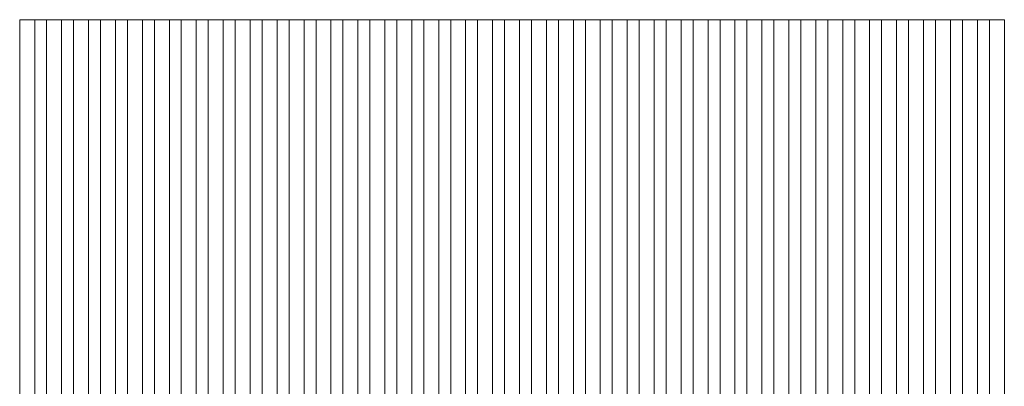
# Model space of a CAD drawing. Header units: millimetres. Extents: x -94601 to -15166, y -300 to 6935.
# Tile 44 of 97: x -61590 to -59945, y 5126 to 5738. Entities that reach past the tile are written whole.
import ezdxf

# ---------------------------------------------------------------- set-up
doc = ezdxf.new("R2010")
doc.units = ezdxf.units.MM
doc.header["$MEASUREMENT"] = 0
doc.layers.add('Nouveau_Charpente _ Bardage.Charp_Couv_Zinc', color=7, linetype='Continuous')

# ---------------------------------------------------------------- blocks, each defined once
blk = doc.blocks.new('Élément de coupe_1090')
at = {"layer": 'Nouveau_Charpente _ Bardage.Charp_Couv_Zinc', "color": 33, "linetype": 'Continuous', "lineweight": 15, "true_color": 0xc1976c}
for p, q in [((-60844.8, 5737.9), (-60869.8, 5737.9)), ((-60869.8, 5737.9), (-60869.8, 3150)), ((-60844.8, 3150), (-60844.8, 5737.9))]:
    blk.add_line(p, q, dxfattribs=at)
blk = doc.blocks.new('Élément de coupe_1091')
at = {"layer": 'Nouveau_Charpente _ Bardage.Charp_Couv_Zinc', "color": 15, "linetype": 'Continuous', "lineweight": 15}
blk.add_line((-60824.8, 5737.9), (-60844.8, 5737.9), dxfattribs=at)
blk = doc.blocks.new('Élément de coupe_1167')
at = {"layer": 'Nouveau_Charpente _ Bardage.Charp_Couv_Zinc', "color": 33, "linetype": 'Continuous', "lineweight": 15, "true_color": 0xc1976c}
for p, q in [((-59944.8, 5737.9), (-59969.8, 5737.9)), ((-59969.8, 5737.9), (-59969.8, 3150)), ((-59944.8, 3150), (-59944.8, 5737.9))]:
    blk.add_line(p, q, dxfattribs=at)
blk = doc.blocks.new('Élément de coupe_1168')
at = {"layer": 'Nouveau_Charpente _ Bardage.Charp_Couv_Zinc', "color": 15, "linetype": 'Continuous', "lineweight": 15}
blk.add_line((-59969.8, 5737.9), (-59989.8, 5737.9), dxfattribs=at)
blk = doc.blocks.new('Élément de coupe_1169')
at = {"layer": 'Nouveau_Charpente _ Bardage.Charp_Couv_Zinc', "color": 33, "linetype": 'Continuous', "lineweight": 15, "true_color": 0xc1976c}
for p, q in [((-59989.8, 5737.9), (-60014.8, 5737.9)), ((-60014.8, 5737.9), (-60014.8, 3150)), ((-59989.8, 3150), (-59989.8, 5737.9))]:
    blk.add_line(p, q, dxfattribs=at)
blk = doc.blocks.new('Élément de coupe_1170')
at = {"layer": 'Nouveau_Charpente _ Bardage.Charp_Couv_Zinc', "color": 15, "linetype": 'Continuous', "lineweight": 15}
blk.add_line((-60014.8, 5737.9), (-60034.8, 5737.9), dxfattribs=at)
blk = doc.blocks.new('Élément de coupe_1171')
at = {"layer": 'Nouveau_Charpente _ Bardage.Charp_Couv_Zinc', "color": 33, "linetype": 'Continuous', "lineweight": 15, "true_color": 0xc1976c}
for p, q in [((-60034.8, 5737.9), (-60059.8, 5737.9)), ((-60059.8, 5737.9), (-60059.8, 3150)), ((-60034.8, 3150), (-60034.8, 5737.9))]:
    blk.add_line(p, q, dxfattribs=at)
blk = doc.blocks.new('Élément de coupe_1172')
at = {"layer": 'Nouveau_Charpente _ Bardage.Charp_Couv_Zinc', "color": 15, "linetype": 'Continuous', "lineweight": 15}
blk.add_line((-60059.8, 5737.9), (-60079.8, 5737.9), dxfattribs=at)
blk = doc.blocks.new('Élément de coupe_1173')
at = {"layer": 'Nouveau_Charpente _ Bardage.Charp_Couv_Zinc', "color": 33, "linetype": 'Continuous', "lineweight": 15, "true_color": 0xc1976c}
for p, q in [((-60079.8, 5737.9), (-60104.8, 5737.9)), ((-60104.8, 5737.9), (-60104.8, 3150)), ((-60079.8, 3150), (-60079.8, 5737.9))]:
    blk.add_line(p, q, dxfattribs=at)
blk = doc.blocks.new('Élément de coupe_1174')
at = {"layer": 'Nouveau_Charpente _ Bardage.Charp_Couv_Zinc', "color": 15, "linetype": 'Continuous', "lineweight": 15}
blk.add_line((-60104.8, 5737.9), (-60124.8, 5737.9), dxfattribs=at)
blk = doc.blocks.new('Élément de coupe_1175')
at = {"layer": 'Nouveau_Charpente _ Bardage.Charp_Couv_Zinc', "color": 33, "linetype": 'Continuous', "lineweight": 15, "true_color": 0xc1976c}
for p, q in [((-60124.8, 5737.9), (-60149.8, 5737.9)), ((-60149.8, 5737.9), (-60149.8, 3150)), ((-60124.8, 3150), (-60124.8, 5737.9))]:
    blk.add_line(p, q, dxfattribs=at)
blk = doc.blocks.new('Élément de coupe_1176')
at = {"layer": 'Nouveau_Charpente _ Bardage.Charp_Couv_Zinc', "color": 15, "linetype": 'Continuous', "lineweight": 15}
blk.add_line((-60149.8, 5737.9), (-60169.8, 5737.9), dxfattribs=at)
blk = doc.blocks.new('Élément de coupe_1177')
at = {"layer": 'Nouveau_Charpente _ Bardage.Charp_Couv_Zinc', "color": 33, "linetype": 'Continuous', "lineweight": 15, "true_color": 0xc1976c}
for p, q in [((-60169.8, 5737.9), (-60194.8, 5737.9)), ((-60194.8, 5737.9), (-60194.8, 3150)), ((-60169.8, 3150), (-60169.8, 5737.9))]:
    blk.add_line(p, q, dxfattribs=at)
blk = doc.blocks.new('Élément de coupe_1178')
at = {"layer": 'Nouveau_Charpente _ Bardage.Charp_Couv_Zinc', "color": 15, "linetype": 'Continuous', "lineweight": 15}
blk.add_line((-60194.8, 5737.9), (-60214.8, 5737.9), dxfattribs=at)
blk = doc.blocks.new('Élément de coupe_1179')
at = {"layer": 'Nouveau_Charpente _ Bardage.Charp_Couv_Zinc', "color": 33, "linetype": 'Continuous', "lineweight": 15, "true_color": 0xc1976c}
for p, q in [((-60214.8, 5737.9), (-60239.8, 5737.9)), ((-60239.8, 5737.9), (-60239.8, 3150)), ((-60214.8, 3150), (-60214.8, 5737.9))]:
    blk.add_line(p, q, dxfattribs=at)
blk = doc.blocks.new('Élément de coupe_1180')
at = {"layer": 'Nouveau_Charpente _ Bardage.Charp_Couv_Zinc', "color": 15, "linetype": 'Continuous', "lineweight": 15}
blk.add_line((-60239.8, 5737.9), (-60259.8, 5737.9), dxfattribs=at)
blk = doc.blocks.new('Élément de coupe_1181')
at = {"layer": 'Nouveau_Charpente _ Bardage.Charp_Couv_Zinc', "color": 33, "linetype": 'Continuous', "lineweight": 15, "true_color": 0xc1976c}
for p, q in [((-60259.8, 5737.9), (-60284.8, 5737.9)), ((-60284.8, 5737.9), (-60284.8, 3150)), ((-60259.8, 3150), (-60259.8, 5737.9))]:
    blk.add_line(p, q, dxfattribs=at)
blk = doc.blocks.new('Élément de coupe_1182')
at = {"layer": 'Nouveau_Charpente _ Bardage.Charp_Couv_Zinc', "color": 15, "linetype": 'Continuous', "lineweight": 15}
blk.add_line((-60284.8, 5737.9), (-60304.8, 5737.9), dxfattribs=at)
blk = doc.blocks.new('Élément de coupe_1183')
at = {"layer": 'Nouveau_Charpente _ Bardage.Charp_Couv_Zinc', "color": 33, "linetype": 'Continuous', "lineweight": 15, "true_color": 0xc1976c}
for p, q in [((-60304.8, 5737.9), (-60329.8, 5737.9)), ((-60329.8, 5737.9), (-60329.8, 3150)), ((-60304.8, 3150), (-60304.8, 5737.9))]:
    blk.add_line(p, q, dxfattribs=at)
blk = doc.blocks.new('Élément de coupe_1184')
at = {"layer": 'Nouveau_Charpente _ Bardage.Charp_Couv_Zinc', "color": 15, "linetype": 'Continuous', "lineweight": 15}
blk.add_line((-60329.8, 5737.9), (-60349.8, 5737.9), dxfattribs=at)
blk = doc.blocks.new('Élément de coupe_1185')
at = {"layer": 'Nouveau_Charpente _ Bardage.Charp_Couv_Zinc', "color": 33, "linetype": 'Continuous', "lineweight": 15, "true_color": 0xc1976c}
for p, q in [((-60349.8, 5737.9), (-60374.8, 5737.9)), ((-60374.8, 5737.9), (-60374.8, 3150)), ((-60349.8, 3150), (-60349.8, 5737.9))]:
    blk.add_line(p, q, dxfattribs=at)
blk = doc.blocks.new('Élément de coupe_1186')
at = {"layer": 'Nouveau_Charpente _ Bardage.Charp_Couv_Zinc', "color": 15, "linetype": 'Continuous', "lineweight": 15}
blk.add_line((-60374.8, 5737.9), (-60394.8, 5737.9), dxfattribs=at)
blk = doc.blocks.new('Élément de coupe_1187')
at = {"layer": 'Nouveau_Charpente _ Bardage.Charp_Couv_Zinc', "color": 33, "linetype": 'Continuous', "lineweight": 15, "true_color": 0xc1976c}
for p, q in [((-60394.8, 5737.9), (-60419.8, 5737.9)), ((-60419.8, 5737.9), (-60419.8, 3150)), ((-60394.8, 3150), (-60394.8, 5737.9))]:
    blk.add_line(p, q, dxfattribs=at)
blk = doc.blocks.new('Élément de coupe_1188')
at = {"layer": 'Nouveau_Charpente _ Bardage.Charp_Couv_Zinc', "color": 15, "linetype": 'Continuous', "lineweight": 15}
blk.add_line((-60419.8, 5737.9), (-60439.8, 5737.9), dxfattribs=at)
blk = doc.blocks.new('Élément de coupe_1189')
at = {"layer": 'Nouveau_Charpente _ Bardage.Charp_Couv_Zinc', "color": 33, "linetype": 'Continuous', "lineweight": 15, "true_color": 0xc1976c}
for p, q in [((-60439.8, 5737.9), (-60464.8, 5737.9)), ((-60464.8, 5737.9), (-60464.8, 3150)), ((-60439.8, 3150), (-60439.8, 5737.9))]:
    blk.add_line(p, q, dxfattribs=at)
blk = doc.blocks.new('Élément de coupe_1190')
at = {"layer": 'Nouveau_Charpente _ Bardage.Charp_Couv_Zinc', "color": 15, "linetype": 'Continuous', "lineweight": 15}
blk.add_line((-60464.8, 5737.9), (-60484.8, 5737.9), dxfattribs=at)
blk = doc.blocks.new('Élément de coupe_1191')
at = {"layer": 'Nouveau_Charpente _ Bardage.Charp_Couv_Zinc', "color": 33, "linetype": 'Continuous', "lineweight": 15, "true_color": 0xc1976c}
for p, q in [((-60484.8, 5737.9), (-60509.8, 5737.9)), ((-60509.8, 5737.9), (-60509.8, 3150)), ((-60484.8, 3150), (-60484.8, 5737.9))]:
    blk.add_line(p, q, dxfattribs=at)
blk = doc.blocks.new('Élément de coupe_1192')
at = {"layer": 'Nouveau_Charpente _ Bardage.Charp_Couv_Zinc', "color": 15, "linetype": 'Continuous', "lineweight": 15}
blk.add_line((-60509.8, 5737.9), (-60529.8, 5737.9), dxfattribs=at)
blk = doc.blocks.new('Élément de coupe_1193')
at = {"layer": 'Nouveau_Charpente _ Bardage.Charp_Couv_Zinc', "color": 33, "linetype": 'Continuous', "lineweight": 15, "true_color": 0xc1976c}
for p, q in [((-60529.8, 5737.9), (-60554.8, 5737.9)), ((-60554.8, 5737.9), (-60554.8, 3150)), ((-60529.8, 3150), (-60529.8, 5737.9))]:
    blk.add_line(p, q, dxfattribs=at)
blk = doc.blocks.new('Élément de coupe_1194')
at = {"layer": 'Nouveau_Charpente _ Bardage.Charp_Couv_Zinc', "color": 15, "linetype": 'Continuous', "lineweight": 15}
blk.add_line((-60554.8, 5737.9), (-60574.8, 5737.9), dxfattribs=at)
blk = doc.blocks.new('Élément de coupe_1195')
at = {"layer": 'Nouveau_Charpente _ Bardage.Charp_Couv_Zinc', "color": 33, "linetype": 'Continuous', "lineweight": 15, "true_color": 0xc1976c}
for p, q in [((-60574.8, 5737.9), (-60599.8, 5737.9)), ((-60599.8, 5737.9), (-60599.8, 3150)), ((-60574.8, 3150), (-60574.8, 5737.9))]:
    blk.add_line(p, q, dxfattribs=at)
blk = doc.blocks.new('Élément de coupe_1196')
at = {"layer": 'Nouveau_Charpente _ Bardage.Charp_Couv_Zinc', "color": 15, "linetype": 'Continuous', "lineweight": 15}
blk.add_line((-60599.8, 5737.9), (-60619.8, 5737.9), dxfattribs=at)
blk = doc.blocks.new('Élément de coupe_1197')
at = {"layer": 'Nouveau_Charpente _ Bardage.Charp_Couv_Zinc', "color": 33, "linetype": 'Continuous', "lineweight": 15, "true_color": 0xc1976c}
for p, q in [((-60619.8, 5737.9), (-60644.8, 5737.9)), ((-60644.8, 5737.9), (-60644.8, 3150)), ((-60619.8, 3150), (-60619.8, 5737.9))]:
    blk.add_line(p, q, dxfattribs=at)
blk = doc.blocks.new('Élément de coupe_1198')
at = {"layer": 'Nouveau_Charpente _ Bardage.Charp_Couv_Zinc', "color": 15, "linetype": 'Continuous', "lineweight": 15}
blk.add_line((-60644.8, 5737.9), (-60664.8, 5737.9), dxfattribs=at)
blk = doc.blocks.new('Élément de coupe_1199')
at = {"layer": 'Nouveau_Charpente _ Bardage.Charp_Couv_Zinc', "color": 33, "linetype": 'Continuous', "lineweight": 15, "true_color": 0xc1976c}
for p, q in [((-60664.8, 5737.9), (-60689.8, 5737.9)), ((-60689.8, 5737.9), (-60689.8, 3150)), ((-60664.8, 3150), (-60664.8, 5737.9))]:
    blk.add_line(p, q, dxfattribs=at)
blk = doc.blocks.new('Élément de coupe_1200')
at = {"layer": 'Nouveau_Charpente _ Bardage.Charp_Couv_Zinc', "color": 15, "linetype": 'Continuous', "lineweight": 15}
blk.add_line((-60689.8, 5737.9), (-60709.8, 5737.9), dxfattribs=at)
blk = doc.blocks.new('Élément de coupe_1201')
at = {"layer": 'Nouveau_Charpente _ Bardage.Charp_Couv_Zinc', "color": 33, "linetype": 'Continuous', "lineweight": 15, "true_color": 0xc1976c}
for p, q in [((-60709.8, 5737.9), (-60734.8, 5737.9)), ((-60734.8, 5737.9), (-60734.8, 3150)), ((-60709.8, 3150), (-60709.8, 5737.9))]:
    blk.add_line(p, q, dxfattribs=at)
blk = doc.blocks.new('Élément de coupe_1202')
at = {"layer": 'Nouveau_Charpente _ Bardage.Charp_Couv_Zinc', "color": 15, "linetype": 'Continuous', "lineweight": 15}
blk.add_line((-60734.8, 5737.9), (-60754.8, 5737.9), dxfattribs=at)
blk = doc.blocks.new('Élément de coupe_1203')
at = {"layer": 'Nouveau_Charpente _ Bardage.Charp_Couv_Zinc', "color": 33, "linetype": 'Continuous', "lineweight": 15, "true_color": 0xc1976c}
for p, q in [((-60754.8, 5737.9), (-60779.8, 5737.9)), ((-60779.8, 5737.9), (-60779.8, 3150)), ((-60754.8, 3150), (-60754.8, 5737.9))]:
    blk.add_line(p, q, dxfattribs=at)
blk = doc.blocks.new('Élément de coupe_1204')
at = {"layer": 'Nouveau_Charpente _ Bardage.Charp_Couv_Zinc', "color": 15, "linetype": 'Continuous', "lineweight": 15}
blk.add_line((-60779.8, 5737.9), (-60799.8, 5737.9), dxfattribs=at)
blk = doc.blocks.new('Élément de coupe_1205')
at = {"layer": 'Nouveau_Charpente _ Bardage.Charp_Couv_Zinc', "color": 33, "linetype": 'Continuous', "lineweight": 15, "true_color": 0xc1976c}
for p, q in [((-60799.8, 5737.9), (-60824.8, 5737.9)), ((-60824.8, 5737.9), (-60824.8, 3150)), ((-60799.8, 3150), (-60799.8, 5737.9))]:
    blk.add_line(p, q, dxfattribs=at)
blk = doc.blocks.new('Élément de coupe_1206')
at = {"layer": 'Nouveau_Charpente _ Bardage.Charp_Couv_Zinc', "color": 15, "linetype": 'Continuous', "lineweight": 15}
blk.add_line((-60869.8, 5737.9), (-60889.8, 5737.9), dxfattribs=at)
blk = doc.blocks.new('Élément de coupe_1207')
at = {"layer": 'Nouveau_Charpente _ Bardage.Charp_Couv_Zinc', "color": 33, "linetype": 'Continuous', "lineweight": 15, "true_color": 0xc1976c}
for p, q in [((-60889.8, 5737.9), (-60914.8, 5737.9)), ((-60914.8, 5737.9), (-60914.8, 3150)), ((-60889.8, 3150), (-60889.8, 5737.9))]:
    blk.add_line(p, q, dxfattribs=at)
blk = doc.blocks.new('Élément de coupe_1208')
at = {"layer": 'Nouveau_Charpente _ Bardage.Charp_Couv_Zinc', "color": 15, "linetype": 'Continuous', "lineweight": 15}
blk.add_line((-60914.8, 5737.9), (-60934.8, 5737.9), dxfattribs=at)
blk = doc.blocks.new('Élément de coupe_1209')
at = {"layer": 'Nouveau_Charpente _ Bardage.Charp_Couv_Zinc', "color": 33, "linetype": 'Continuous', "lineweight": 15, "true_color": 0xc1976c}
for p, q in [((-60934.8, 5737.9), (-60959.8, 5737.9)), ((-60959.8, 5737.9), (-60959.8, 3150)), ((-60934.8, 3150), (-60934.8, 5737.9))]:
    blk.add_line(p, q, dxfattribs=at)
blk = doc.blocks.new('Élément de coupe_1210')
at = {"layer": 'Nouveau_Charpente _ Bardage.Charp_Couv_Zinc', "color": 15, "linetype": 'Continuous', "lineweight": 15}
blk.add_line((-60959.8, 5737.9), (-60979.8, 5737.9), dxfattribs=at)
blk = doc.blocks.new('Élément de coupe_1211')
at = {"layer": 'Nouveau_Charpente _ Bardage.Charp_Couv_Zinc', "color": 33, "linetype": 'Continuous', "lineweight": 15, "true_color": 0xc1976c}
for p, q in [((-60979.8, 5737.9), (-61004.8, 5737.9)), ((-61004.8, 5737.9), (-61004.8, 3150)), ((-60979.8, 3150), (-60979.8, 5737.9))]:
    blk.add_line(p, q, dxfattribs=at)
blk = doc.blocks.new('Élément de coupe_1212')
at = {"layer": 'Nouveau_Charpente _ Bardage.Charp_Couv_Zinc', "color": 15, "linetype": 'Continuous', "lineweight": 15}
blk.add_line((-61004.8, 5737.9), (-61024.8, 5737.9), dxfattribs=at)
blk = doc.blocks.new('Élément de coupe_1213')
at = {"layer": 'Nouveau_Charpente _ Bardage.Charp_Couv_Zinc', "color": 33, "linetype": 'Continuous', "lineweight": 15, "true_color": 0xc1976c}
for p, q in [((-61024.8, 5737.9), (-61049.8, 5737.9)), ((-61049.8, 5737.9), (-61049.8, 3150)), ((-61024.8, 3150), (-61024.8, 5737.9))]:
    blk.add_line(p, q, dxfattribs=at)
blk = doc.blocks.new('Élément de coupe_1214')
at = {"layer": 'Nouveau_Charpente _ Bardage.Charp_Couv_Zinc', "color": 15, "linetype": 'Continuous', "lineweight": 15}
blk.add_line((-61049.8, 5737.9), (-61069.8, 5737.9), dxfattribs=at)
blk = doc.blocks.new('Élément de coupe_1215')
at = {"layer": 'Nouveau_Charpente _ Bardage.Charp_Couv_Zinc', "color": 33, "linetype": 'Continuous', "lineweight": 15, "true_color": 0xc1976c}
for p, q in [((-61069.8, 5737.9), (-61094.8, 5737.9)), ((-61094.8, 5737.9), (-61094.8, 3150)), ((-61069.8, 3150), (-61069.8, 5737.9))]:
    blk.add_line(p, q, dxfattribs=at)
blk = doc.blocks.new('Élément de coupe_1216')
at = {"layer": 'Nouveau_Charpente _ Bardage.Charp_Couv_Zinc', "color": 15, "linetype": 'Continuous', "lineweight": 15}
blk.add_line((-61094.8, 5737.9), (-61114.8, 5737.9), dxfattribs=at)
blk = doc.blocks.new('Élément de coupe_1224')
at = {"layer": 'Nouveau_Charpente _ Bardage.Charp_Couv_Zinc', "color": 33, "linetype": 'Continuous', "lineweight": 15, "true_color": 0xc1976c}
for p, q in [((-61114.8, 5737.9), (-61139.8, 5737.9)), ((-61139.8, 5737.9), (-61139.8, 3150)), ((-61114.8, 3150), (-61114.8, 5737.9))]:
    blk.add_line(p, q, dxfattribs=at)
blk = doc.blocks.new('Élément de coupe_1226')
at = {"layer": 'Nouveau_Charpente _ Bardage.Charp_Couv_Zinc', "color": 15, "linetype": 'Continuous', "lineweight": 15}
blk.add_line((-61139.8, 5737.9), (-61159.8, 5737.9), dxfattribs=at)
blk = doc.blocks.new('Élément de coupe_1228')
at = {"layer": 'Nouveau_Charpente _ Bardage.Charp_Couv_Zinc', "color": 33, "linetype": 'Continuous', "lineweight": 15, "true_color": 0xc1976c}
for p, q in [((-61159.8, 5737.9), (-61184.8, 5737.9)), ((-61184.8, 5737.9), (-61184.8, 3150)), ((-61159.8, 3150), (-61159.8, 5737.9))]:
    blk.add_line(p, q, dxfattribs=at)
blk = doc.blocks.new('Élément de coupe_1230')
at = {"layer": 'Nouveau_Charpente _ Bardage.Charp_Couv_Zinc', "color": 15, "linetype": 'Continuous', "lineweight": 15}
blk.add_line((-61184.8, 5737.9), (-61204.8, 5737.9), dxfattribs=at)
blk = doc.blocks.new('Élément de coupe_1232')
at = {"layer": 'Nouveau_Charpente _ Bardage.Charp_Couv_Zinc', "color": 33, "linetype": 'Continuous', "lineweight": 15, "true_color": 0xc1976c}
for p, q in [((-61204.8, 5737.9), (-61229.8, 5737.9)), ((-61229.8, 5737.9), (-61229.8, 3150)), ((-61204.8, 3150), (-61204.8, 5737.9))]:
    blk.add_line(p, q, dxfattribs=at)
blk = doc.blocks.new('Élément de coupe_1234')
at = {"layer": 'Nouveau_Charpente _ Bardage.Charp_Couv_Zinc', "color": 15, "linetype": 'Continuous', "lineweight": 15}
blk.add_line((-61229.8, 5737.9), (-61249.8, 5737.9), dxfattribs=at)
blk = doc.blocks.new('Élément de coupe_1236')
at = {"layer": 'Nouveau_Charpente _ Bardage.Charp_Couv_Zinc', "color": 33, "linetype": 'Continuous', "lineweight": 15, "true_color": 0xc1976c}
for p, q in [((-61249.8, 5737.9), (-61274.8, 5737.9)), ((-61274.8, 5737.9), (-61274.8, 3150)), ((-61249.8, 3150), (-61249.8, 5737.9))]:
    blk.add_line(p, q, dxfattribs=at)
blk = doc.blocks.new('Élément de coupe_1238')
at = {"layer": 'Nouveau_Charpente _ Bardage.Charp_Couv_Zinc', "color": 15, "linetype": 'Continuous', "lineweight": 15}
blk.add_line((-61274.8, 5737.9), (-61294.8, 5737.9), dxfattribs=at)
blk = doc.blocks.new('Élément de coupe_1240')
at = {"layer": 'Nouveau_Charpente _ Bardage.Charp_Couv_Zinc', "color": 33, "linetype": 'Continuous', "lineweight": 15, "true_color": 0xc1976c}
for p, q in [((-61294.8, 5737.9), (-61319.8, 5737.9)), ((-61319.8, 5737.9), (-61319.8, 3150)), ((-61294.8, 3150), (-61294.8, 5737.9))]:
    blk.add_line(p, q, dxfattribs=at)
blk = doc.blocks.new('Élément de coupe_1242')
at = {"layer": 'Nouveau_Charpente _ Bardage.Charp_Couv_Zinc', "color": 15, "linetype": 'Continuous', "lineweight": 15}
blk.add_line((-61319.8, 5737.9), (-61339.8, 5737.9), dxfattribs=at)
blk = doc.blocks.new('Élément de coupe_1244')
at = {"layer": 'Nouveau_Charpente _ Bardage.Charp_Couv_Zinc', "color": 33, "linetype": 'Continuous', "lineweight": 15, "true_color": 0xc1976c}
for p, q in [((-61339.8, 5737.9), (-61364.8, 5737.9)), ((-61364.8, 5737.9), (-61364.8, 3150)), ((-61339.8, 3150), (-61339.8, 5737.9))]:
    blk.add_line(p, q, dxfattribs=at)
blk = doc.blocks.new('Élément de coupe_1246')
at = {"layer": 'Nouveau_Charpente _ Bardage.Charp_Couv_Zinc', "color": 15, "linetype": 'Continuous', "lineweight": 15}
blk.add_line((-61364.8, 5737.9), (-61384.8, 5737.9), dxfattribs=at)
blk = doc.blocks.new('Élément de coupe_1248')
at = {"layer": 'Nouveau_Charpente _ Bardage.Charp_Couv_Zinc', "color": 33, "linetype": 'Continuous', "lineweight": 15, "true_color": 0xc1976c}
for p, q in [((-61384.8, 5737.9), (-61409.8, 5737.9)), ((-61409.8, 5737.9), (-61409.8, 3150)), ((-61384.8, 3150), (-61384.8, 5737.9))]:
    blk.add_line(p, q, dxfattribs=at)
blk = doc.blocks.new('Élément de coupe_1250')
at = {"layer": 'Nouveau_Charpente _ Bardage.Charp_Couv_Zinc', "color": 15, "linetype": 'Continuous', "lineweight": 15}
blk.add_line((-61409.8, 5737.9), (-61429.8, 5737.9), dxfattribs=at)
blk = doc.blocks.new('Élément de coupe_1252')
at = {"layer": 'Nouveau_Charpente _ Bardage.Charp_Couv_Zinc', "color": 33, "linetype": 'Continuous', "lineweight": 15, "true_color": 0xc1976c}
for p, q in [((-61429.8, 5737.9), (-61454.8, 5737.9)), ((-61454.8, 5737.9), (-61454.8, 3150)), ((-61429.8, 3150), (-61429.8, 5737.9))]:
    blk.add_line(p, q, dxfattribs=at)
blk = doc.blocks.new('Élément de coupe_1254')
at = {"layer": 'Nouveau_Charpente _ Bardage.Charp_Couv_Zinc', "color": 15, "linetype": 'Continuous', "lineweight": 15}
blk.add_line((-61454.8, 5737.9), (-61474.8, 5737.9), dxfattribs=at)
blk = doc.blocks.new('Élément de coupe_1256')
at = {"layer": 'Nouveau_Charpente _ Bardage.Charp_Couv_Zinc', "color": 33, "linetype": 'Continuous', "lineweight": 15, "true_color": 0xc1976c}
for p, q in [((-61474.8, 5737.9), (-61499.8, 5737.9)), ((-61499.8, 5737.9), (-61499.8, 3150)), ((-61474.8, 3150), (-61474.8, 5737.9))]:
    blk.add_line(p, q, dxfattribs=at)
blk = doc.blocks.new('Élément de coupe_1258')
at = {"layer": 'Nouveau_Charpente _ Bardage.Charp_Couv_Zinc', "color": 15, "linetype": 'Continuous', "lineweight": 15}
blk.add_line((-61499.8, 5737.9), (-61519.8, 5737.9), dxfattribs=at)
blk = doc.blocks.new('Élément de coupe_1260')
at = {"layer": 'Nouveau_Charpente _ Bardage.Charp_Couv_Zinc', "color": 33, "linetype": 'Continuous', "lineweight": 15, "true_color": 0xc1976c}
for p, q in [((-61519.8, 5737.9), (-61544.8, 5737.9)), ((-61544.8, 5737.9), (-61544.8, 3150)), ((-61519.8, 3150), (-61519.8, 5737.9))]:
    blk.add_line(p, q, dxfattribs=at)
blk = doc.blocks.new('Élément de coupe_1262')
at = {"layer": 'Nouveau_Charpente _ Bardage.Charp_Couv_Zinc', "color": 15, "linetype": 'Continuous', "lineweight": 15}
blk.add_line((-61544.8, 5737.9), (-61564.8, 5737.9), dxfattribs=at)
blk = doc.blocks.new('Élément de coupe_1264')
at = {"layer": 'Nouveau_Charpente _ Bardage.Charp_Couv_Zinc', "color": 33, "linetype": 'Continuous', "lineweight": 15, "true_color": 0xc1976c}
for p, q in [((-61564.8, 5737.9), (-61589.8, 5737.9)), ((-61589.8, 5737.9), (-61589.8, 3150)), ((-61564.8, 3150), (-61564.8, 5737.9))]:
    blk.add_line(p, q, dxfattribs=at)

msp = doc.modelspace()

# ---------------------------------------------------------------- block references
at = {"layer": 'Nouveau_Charpente _ Bardage.Charp_Couv_Zinc', "lineweight": 0}
for name in ['Élément de coupe_1264', 'Élément de coupe_1262', 'Élément de coupe_1260', 'Élément de coupe_1258', 'Élément de coupe_1256', 'Élément de coupe_1254', 'Élément de coupe_1252', 'Élément de coupe_1250', 'Élément de coupe_1248', 'Élément de coupe_1246', 'Élément de coupe_1244', 'Élément de coupe_1242', 'Élément de coupe_1240', 'Élément de coupe_1238', 'Élément de coupe_1236', 'Élément de coupe_1234', 'Élément de coupe_1232', 'Élément de coupe_1230', 'Élément de coupe_1228', 'Élément de coupe_1226', 'Élément de coupe_1224', 'Élément de coupe_1216', 'Élément de coupe_1215', 'Élément de coupe_1214', 'Élément de coupe_1213', 'Élément de coupe_1212', 'Élément de coupe_1211', 'Élément de coupe_1210', 'Élément de coupe_1209', 'Élément de coupe_1208', 'Élément de coupe_1207', 'Élément de coupe_1206', 'Élément de coupe_1090', 'Élément de coupe_1091', 'Élément de coupe_1205', 'Élément de coupe_1204', 'Élément de coupe_1203', 'Élément de coupe_1202', 'Élément de coupe_1201', 'Élément de coupe_1200', 'Élément de coupe_1199', 'Élément de coupe_1198', 'Élément de coupe_1197', 'Élément de coupe_1196', 'Élément de coupe_1195', 'Élément de coupe_1194', 'Élément de coupe_1193', 'Élément de coupe_1192', 'Élément de coupe_1191', 'Élément de coupe_1190', 'Élément de coupe_1189', 'Élément de coupe_1188', 'Élément de coupe_1187', 'Élément de coupe_1186', 'Élément de coupe_1185', 'Élément de coupe_1184', 'Élément de coupe_1183', 'Élément de coupe_1182', 'Élément de coupe_1181', 'Élément de coupe_1180', 'Élément de coupe_1179', 'Élément de coupe_1178', 'Élément de coupe_1177', 'Élément de coupe_1176', 'Élément de coupe_1175', 'Élément de coupe_1174', 'Élément de coupe_1173', 'Élément de coupe_1172', 'Élément de coupe_1171', 'Élément de coupe_1170', 'Élément de coupe_1169', 'Élément de coupe_1168', 'Élément de coupe_1167']:
    msp.add_blockref(name, (0, 0), dxfattribs=at)

doc.saveas('drawing.dxf')
